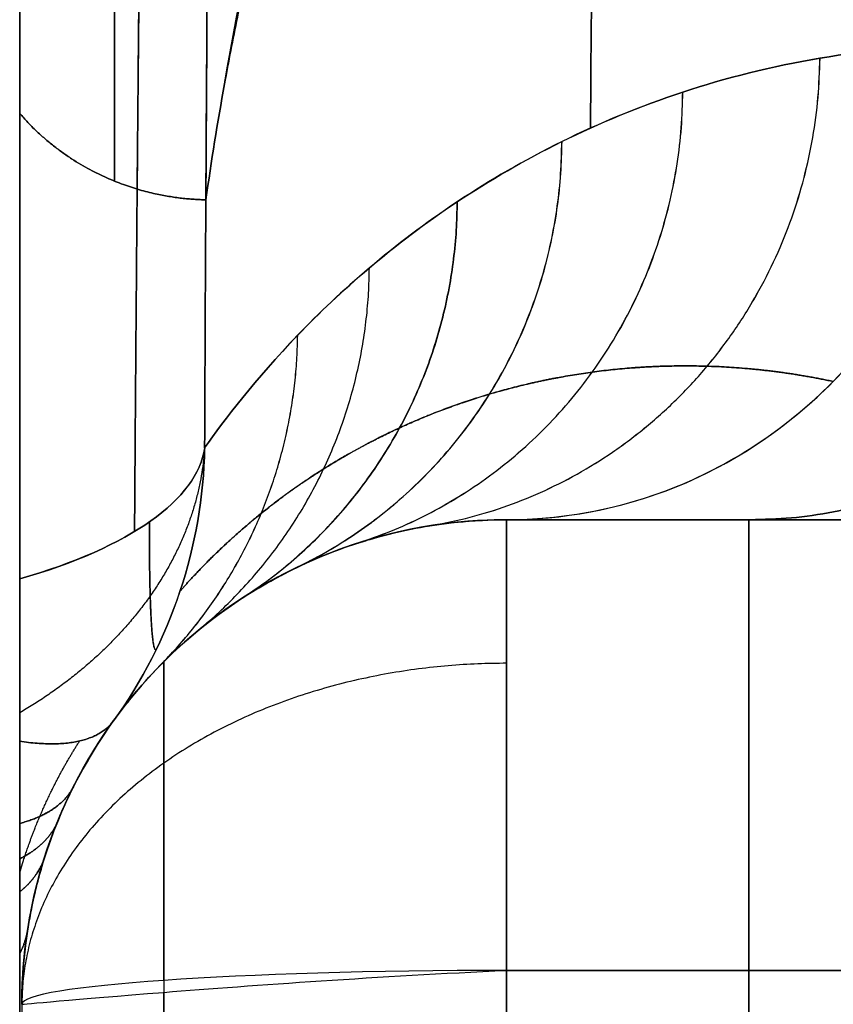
# Model space of a CAD drawing. Header units: millimetres. Extents: x 0 to 322, y -110 to 60.
# Tile 240 of 256: x 319 to 320.67, y -14 to -11.97. Entities that reach past the tile are written whole.
import ezdxf

# ---------------------------------------------------------------- set-up
doc = ezdxf.new("R2010")
doc.units = ezdxf.units.MM
doc.layers.add('Layer 01', color=18, linetype='Continuous', true_color=0x000000)

msp = doc.modelspace()

# ---------------------------------------------------------------- linework, layer by layer
at = {"layer": 'Layer 01'}
for p, q in [((318.9956, -35.651), (318.9956, 35.651)), ((319.1908, -11.4332, 32.7626), (319.1908, -12.301, 32.4467)), ((319.1908, -12.301, -32.4467), (319.1908, -11.4332, -32.7626)), ((320, -13, -18.5103), (320, -13, -22.2482)), ((320.5647, -13, 20.3793), (320, -13, 20.3793)), ((320, -13, -20.3793), (320.5647, -13, -20.3793)), ((320.5, -13, 20.5794), (320.5, -13, 18.5103)), ((320.5, -13, -18.5103), (320.5, -13, -20.5794))]:
    msp.add_line(p, q, dxfattribs=at)
at = {"layer": 'Layer 01', "extrusion": (0.268446, 4.4136e-09, 0.963295)}
msp.add_arc((-12, -314.2268, 64.4711), 1, 180, 268.796, dxfattribs=at)
at = {"layer": 'Layer 01', "extrusion": (0.003268, 0.928998, -0.370071)}
msp.add_arc((-318.4217, -34.2471, 1.0386), 1, 182.9411, 231.8255, dxfattribs=at)
at = {"layer": 'Layer 01', "extrusion": (0.003267, 0.928998, 0.37007)}
msp.add_arc((-318.4217, 34.2472, 1.0381), 1, 128.1745, 177.0589, dxfattribs=at)
at = {"layer": 'Layer 01', "extrusion": (0.049091, 0.067992, 0.996477)}
msp.add_arc((-265.6389, -178.0506, -17.3293), 1, 179.9974, 214.6332, dxfattribs=at)
at = {"layer": 'Layer 01', "extrusion": (0.049095, 0.067991, -0.996477)}
msp.add_arc((-265.6308, 178.0627, -17.3281), 1, 145.3642, 180, dxfattribs=at)
at = {"layer": 'Layer 01', "extrusion": (-1.858e-10, -1.79883e-09, 1)}
msp.add_arc((320, -14, 18.5103), 1, 90, 180, dxfattribs=at)
at = {"layer": 'Layer 01', "extrusion": (8.29772e-11, -1.73567e-09, -1)}
msp.add_arc((-320, -14, 18.5103), 1, 0, 90, dxfattribs=at)
at = {"layer": 'Layer 01', "extrusion": (1, -6.94927e-09, 8.18822e-09)}
msp.add_arc((-14, 18.5103, 320), 1, 274.0068, 0, dxfattribs=at)
at = {"layer": 'Layer 01', "extrusion": (1, -5.52813e-09, -2.72939e-09)}
msp.add_arc((-14, -18.5103, 320), 1, 0, 85.9933, dxfattribs=at)
at = {"layer": 'Layer 01', "extrusion": (-1, 0, 0)}
for centre, start, end in [((14, 18.5103, -320.5), 180, 265.9932), ((14, -18.5103, -320.5), 94.0068, 180)]:
    msp.add_arc(centre, 1, start, end, dxfattribs=at)
at = {"layer": 'Layer 01', "extrusion": (0, 0, -1)}
for centre in [(-320, -14, -25.3551), (-320, -14, 25.3551)]:
    msp.add_arc(centre, 1, 360, 67.9313, dxfattribs=at)
at = {"layer": 'Layer 01', "extrusion": (9.13199e-07, -0.997556, 0.069873)}
msp.add_arc((320, -19.4433, 12.6727), 1, 90, 180, dxfattribs=at)
at = {"layer": 'Layer 01', "extrusion": (1, -1.89503e-09, 2.01927e-08)}
msp.add_arc((0, -181.3591, 320), 199.3591, 94.006782, 98.796893, dxfattribs=at)
at = {"layer": 'Layer 01', "extrusion": (1, -1.10139e-09, -7.20406e-09)}
msp.add_arc((0, 181.3591, 320), 199.3591, 261.203107, 265.993218, dxfattribs=at)
at = {"layer": 'Layer 01', "extrusion": (1, -3.39714e-22, -6.60507e-14)}
msp.add_open_spline([(318.9956, -13.1223, 32.9303), (318.9956, -12.0762, 33.3501), (318.9956, -11.0106, 33.7239), (318.9956, -8.8585, 34.3676), (318.9956, -7.7712, 34.6379), (318.9956, -5.5736, 35.0729), (318.9956, -4.463, 35.2376), (318.9956, -2.2189, 35.4577), (318.9956, -1.096, 35.5121), (318.9956, 0.5897, 35.5107), (318.9956, 1.1518, 35.4964), (318.9956, 2.2764, 35.44), (318.9956, 2.8391, 35.3978), (318.9956, 4.5142, 35.2307), (318.9956, 5.6185, 35.0653), (318.9956, 8.8952, 34.4129), (318.9956, 11.0314, 33.7694), (318.9956, 13.1223, 32.9303)], degree=3, knots=[0, 0, 0, 0, 3.366062, 3.366062, 6.732124, 6.732124, 10.098186, 10.098186, 13.464247, 13.464247, 15.147278, 15.147278, 16.830309, 16.830309, 20.196371, 20.196371, 26.928495, 26.928495, 26.928495, 26.928495], dxfattribs=at)
at = {"layer": 'Layer 01', "extrusion": (-1, -4.33183e-15, 8.62288e-14)}
msp.add_open_spline([(318.9956, 13.1223, -32.9303), (318.9956, 12.0762, -33.3501), (318.9956, 11.0106, -33.7239), (318.9956, 8.8585, -34.3676), (318.9956, 7.7712, -34.6379), (318.9956, 5.5736, -35.0729), (318.9956, 4.463, -35.2376), (318.9956, 2.2189, -35.4577), (318.9956, 1.096, -35.5121), (318.9956, -0.5897, -35.5107), (318.9956, -1.1518, -35.4964), (318.9956, -2.2764, -35.44), (318.9956, -2.8391, -35.3978), (318.9956, -4.5142, -35.2307), (318.9956, -5.6185, -35.0653), (318.9956, -8.8952, -34.4129), (318.9956, -11.0314, -33.7694), (318.9956, -13.1223, -32.9303)], degree=3, knots=[0, 0, 0, 0, 3.366062, 3.366062, 6.732124, 6.732124, 10.098186, 10.098186, 13.464247, 13.464247, 15.147278, 15.147278, 16.830309, 16.830309, 20.196371, 20.196371, 26.928495, 26.928495, 26.928495, 26.928495], dxfattribs=at)
at = {"layer": 'Layer 01'}
for points, weights, knots in [([(319.2325, -13.0243, -32.6823), (319.2394, -11.9817, -33.0919), (319.2512, -10.9295, -33.4484), (319.277, -8.8021, -34.0608), (319.2909, -7.7276, -34.3164), (319.3156, -5.5558, -34.7277), (319.3264, -4.4593, -34.883), (319.3375, -2.7975, -35.0396), (319.3404, -2.2407, -35.0791), (319.3428, -1.5411, -35.112), (319.3432, -1.4009, -35.1178), (319.344, -1.1209, -35.1277), (319.3443, -0.981, -35.1318), (319.345, -0.5617, -35.1417), (319.3453, -0.2825, -35.145), (319.3453, 1.1111, -35.1451), (319.3413, 2.2187, -35.0932), (319.3267, 4.4216, -34.8875), (319.316, 5.5159, -34.734), (319.2914, 7.6919, -34.3243), (319.2773, 8.7726, -34.0687), (319.261, 10.1166, -33.6825), (319.2579, 10.3849, -33.602), (319.2518, 10.9188, -33.4349), (319.2488, 11.1846, -33.3482), (319.2407, 11.9785, -33.0789), (319.2359, 12.5034, -32.887), (319.2325, 13.0243, -32.6823)], [0.880037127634, 0.878633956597, 0.877350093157, 0.87508593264, 0.874105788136, 0.872504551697, 0.871883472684, 0.871254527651, 0.87109524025, 0.870961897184, 0.870938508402, 0.870898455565, 0.870881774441, 0.870841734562, 0.870828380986, 0.870827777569, 0.871039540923, 0.871865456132, 0.872479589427, 0.874075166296, 0.875056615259, 0.876483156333, 0.876778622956, 0.877386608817, 0.877699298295, 0.878661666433, 0.87933565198, 0.880037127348], [0, 0, 0, 0, 3.369664, 3.369664, 6.739328, 6.739328, 10.108992, 10.108992, 11.793823, 11.793823, 12.215031, 12.215031, 12.636239, 12.636239, 13.478655, 13.478655, 16.848319, 16.848319, 20.217983, 20.217983, 23.587647, 23.587647, 24.430063, 24.430063, 25.272479, 25.272479, 26.957311, 26.957311, 26.957311, 26.957311]), ([(319.2325, 13.0243, 32.6823), (319.2394, 11.9817, 33.0919), (319.2512, 10.9295, 33.4484), (319.277, 8.8021, 34.0608), (319.2909, 7.7276, 34.3164), (319.3156, 5.5558, 34.7277), (319.3264, 4.4593, 34.883), (319.3375, 2.7975, 35.0396), (319.3404, 2.2407, 35.0791), (319.3428, 1.5411, 35.112), (319.3432, 1.4009, 35.1178), (319.344, 1.1209, 35.1277), (319.3443, 0.981, 35.1318), (319.345, 0.5617, 35.1417), (319.3453, 0.2825, 35.145), (319.3453, -1.1111, 35.1451), (319.3413, -2.2187, 35.0932), (319.3267, -4.4216, 34.8875), (319.316, -5.5159, 34.734), (319.2914, -7.6919, 34.3243), (319.2773, -8.7726, 34.0687), (319.261, -10.1166, 33.6825), (319.2579, -10.3849, 33.602), (319.2518, -10.9188, 33.4349), (319.2488, -11.1846, 33.3482), (319.2407, -11.9785, 33.0789), (319.2359, -12.5034, 32.887), (319.2325, -13.0243, 32.6823)], [0.880037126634, 0.87863395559, 0.877350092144, 0.875085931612, 0.874105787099, 0.872504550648, 0.871883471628, 0.871254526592, 0.87109523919, 0.870961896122, 0.870938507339, 0.870898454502, 0.870881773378, 0.870841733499, 0.870828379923, 0.870827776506, 0.871039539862, 0.871865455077, 0.872479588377, 0.874075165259, 0.875056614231, 0.876483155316, 0.876778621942, 0.877386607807, 0.877699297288, 0.87866166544, 0.879335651, 0.88003712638], [0, 0, 0, 0, 3.369664, 3.369664, 6.739328, 6.739328, 10.108992, 10.108992, 11.793823, 11.793823, 12.215031, 12.215031, 12.636239, 12.636239, 13.478655, 13.478655, 16.848319, 16.848319, 20.217983, 20.217983, 23.587647, 23.587647, 24.430063, 24.430063, 25.272479, 25.272479, 26.957311, 26.957311, 26.957311, 26.957311]), ([(319.3261, -13.1476, 32.2249), (319.3619, -13.1068, 31.3889), (319.4185, -13.0474, 30.5575), (319.5321, -12.956, 29.3236), (319.575, -12.9249, 28.9115), (319.6705, -12.8649, 28.0894), (319.7231, -12.8361, 27.679), (319.8374, -12.7836, 26.8619), (319.8993, -12.7601, 26.4543), (320.0317, -12.7209, 25.6425), (320.1024, -12.7054, 25.2375), (320.2522, -12.6851, 24.4311), (320.3315, -12.6806, 24.0287), (320.4975, -12.6857, 23.228), (320.5846, -12.6956, 22.8286), (320.6739, -12.7146, 22.436)], [0.977333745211, 0.974594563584, 0.970260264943, 0.961223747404, 0.957788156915, 0.950023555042, 0.945696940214, 0.936106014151, 0.930840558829, 0.919283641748, 0.912992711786, 0.899260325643, 0.891819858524, 0.875603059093, 0.866826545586, 0.857242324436], [0, 0, 0, 0, 2.5, 2.5, 3.75, 3.75, 5, 5, 6.25, 6.25, 7.5, 7.5, 8.75, 8.75, 10, 10, 10, 10]), ([(320.6739, -12.7146, -22.436), (320.5847, -12.6956, -22.8282), (320.4976, -12.6857, -23.2275), (320.3315, -12.6806, -24.0283), (320.2522, -12.6851, -24.431), (320.1023, -12.7054, -25.2385), (320.0313, -12.721, -25.6443), (319.8987, -12.7603, -26.4581), (319.8367, -12.7839, -26.8665), (319.6662, -12.8622, -28.0862), (319.5701, -12.9254, -28.9095), (319.4185, -13.0474, -30.5579), (319.3619, -13.1068, -31.3888), (319.3261, -13.1476, -32.2249)], [0.857242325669, 0.866816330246, 0.875590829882, 0.891812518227, 0.899259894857, 0.91301012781, 0.919312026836, 0.930891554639, 0.936163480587, 0.950541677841, 0.9582312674, 0.970261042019, 0.974594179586, 0.977333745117], [0, 0, 0, 0, 1.250008, 1.250008, 2.500017, 2.500017, 3.750025, 3.750025, 5.000033, 5.000033, 7.50005, 7.50005, 10.000066, 10.000066, 10.000066, 10.000066]), ([(318.9956, -13.729, -32.2595), (318.999, -13.7173, -32.2676), (319.0026, -13.7056, -32.2756), (319.0155, -13.6663, -32.3024), (319.0258, -13.639, -32.3208), (319.0599, -13.5585, -32.3746), (319.0872, -13.5066, -32.4085), (319.1192, -13.4565, -32.4405)], [0.923295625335, 0.923681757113, 0.924062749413, 0.925332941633, 0.926194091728, 0.928681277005, 0.930211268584, 0.931625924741], [0.5271635, 0.5271635, 0.5271635, 0.5271635, 0.5753039, 0.5753039, 0.6903647, 0.6903647, 0.9204862, 0.9204862, 0.9204862, 0.9204862]), ([(318.9956, -13.729, 32.2595), (318.999, -13.7173, 32.2676), (319.0026, -13.7056, 32.2756), (319.0155, -13.6663, 32.3024), (319.0258, -13.639, 32.3208), (319.0599, -13.5585, 32.3746), (319.0872, -13.5066, 32.4085), (319.1192, -13.4565, 32.4406)], [0.923293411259, 0.92367936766, 0.924060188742, 0.925330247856, 0.926191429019, 0.928678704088, 0.930208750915, 0.931623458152], [0.5271865, 0.5271865, 0.5271865, 0.5271865, 0.5753039, 0.5753039, 0.6903647, 0.6903647, 0.9204862, 0.9204862, 0.9204862, 0.9204862])]:
    msp.add_rational_spline(points, weights, degree=3, knots=knots, dxfattribs=at)
for points, knots in [([(322, -7.5756, 19.3518), (321.6151, -7.9619, 20.4132), (321.2722, -8.3509, 21.482), (320.67, -9.1343, 23.6343), (320.4107, -9.5286, 24.7178), (319.7999, -10.642, 27.7767), (319.5421, -11.3669, 29.7685), (319.4181, -12.1005, 31.7839)], [0, 0, 0, 0, 3.555954, 3.555954, 7.111908, 7.111908, 13.526934, 13.526934, 13.526934, 13.526934]), ([(319.4181, -12.1005, -31.7839), (319.5421, -11.3669, -29.7685), (319.7999, -10.642, -27.7767), (320.4107, -9.5286, -24.7178), (320.67, -9.1343, -23.6343), (321.2722, -8.3509, -21.482), (321.6151, -7.9619, -20.4132), (322, -7.5756, -19.3518)], [0, 0, 0, 0, 6.415026, 6.415026, 9.97098, 9.97098, 13.526934, 13.526934, 13.526934, 13.526934]), ([(322, -7.6279, 19.5032), (321.9886, -7.6393, 19.5345), (321.9773, -7.6507, 19.5658), (321.966, -7.6621, 19.5971), (321.9208, -7.7077, 19.7223), (321.8762, -7.7534, 19.8477), (321.8322, -7.7991, 19.9732), (321.7881, -7.8449, 20.0987), (321.7447, -7.8907, 20.2245), (321.7018, -7.9365, 20.3504), (321.6589, -7.9824, 20.4763), (321.6165, -8.0284, 20.6023), (321.5748, -8.0743, 20.7286), (321.533, -8.1203, 20.8548), (321.4918, -8.1664, 20.9812), (321.4512, -8.2125, 21.1078), (321.4106, -8.2586, 21.2344), (321.3706, -8.3048, 21.3611), (321.3311, -8.351, 21.488), (321.2917, -8.3972, 21.6149), (321.2528, -8.4435, 21.7419), (321.2145, -8.4898, 21.8691), (321.1761, -8.5362, 21.9963), (321.1384, -8.5826, 22.1237), (321.1012, -8.629, 22.2512), (321.0641, -8.6755, 22.3787), (321.0275, -8.722, 22.5063), (320.9915, -8.7685, 22.6341), (320.9555, -8.8151, 22.7619), (320.92, -8.8617, 22.8898), (320.8852, -8.9083, 23.0179), (320.8503, -8.955, 23.146), (320.816, -9.0017, 23.2742), (320.7823, -9.0484, 23.4025), (320.7149, -9.1419, 23.6592), (320.6498, -9.2356, 23.9165), (320.587, -9.3295, 24.1742), (320.5556, -9.3765, 24.3031), (320.5248, -9.4234, 24.4321), (320.4946, -9.4705, 24.5612), (320.4643, -9.5175, 24.6903), (320.4347, -9.5646, 24.8195), (320.4056, -9.6117, 24.9489), (320.3765, -9.6588, 25.0782), (320.348, -9.7059, 25.2077), (320.3201, -9.7531, 25.3372), (320.2922, -9.8003, 25.4668), (320.2649, -9.8476, 25.5965), (320.2382, -9.8948, 25.7263), (320.2114, -9.9421, 25.8561), (320.1853, -9.9894, 25.986), (320.1597, -10.0368, 26.116), (320.1341, -10.0841, 26.246), (320.1091, -10.1315, 26.376), (320.0847, -10.1789, 26.5062), (320.0603, -10.2263, 26.6364), (320.0365, -10.2738, 26.7667), (320.0132, -10.3213, 26.8971), (319.99, -10.3687, 27.0275), (319.9673, -10.4163, 27.158), (319.9452, -10.4638, 27.2885), (319.9232, -10.5114, 27.4191), (319.9017, -10.5589, 27.5497), (319.8808, -10.6066, 27.6805), (319.8703, -10.6304, 27.7458), (319.86, -10.6542, 27.8112), (319.8498, -10.678, 27.8766), (319.8295, -10.7256, 28.0075), (319.8098, -10.7733, 28.1383), (319.7906, -10.821, 28.2693), (319.7715, -10.8687, 28.4003), (319.7529, -10.9164, 28.5313), (319.7349, -10.9641, 28.6625), (319.7169, -11.0119, 28.7936), (319.6995, -11.0596, 28.9248), (319.6827, -11.1074, 29.056), (319.6659, -11.1552, 29.1873), (319.6497, -11.203, 29.3186), (319.634, -11.2509, 29.45), (319.6184, -11.2987, 29.5814), (319.6033, -11.3466, 29.7128), (319.5889, -11.3944, 29.8443), (319.5744, -11.4423, 29.9758), (319.5605, -11.4902, 30.1074), (319.5472, -11.5381, 30.239), (319.5339, -11.586, 30.3706), (319.5212, -11.634, 30.5023), (319.5091, -11.6819, 30.634), (319.4969, -11.7299, 30.7657), (319.4854, -11.7778, 30.8975), (319.4744, -11.8258, 31.0293), (319.464, -11.8716, 31.155), (319.4541, -11.9173, 31.2807), (319.4447, -11.9631, 31.4065), (319.4353, -12.0089, 31.5323), (319.4265, -12.0547, 31.6581), (319.4181, -12.1005, 31.7839)], [-13.362069, -13.362069, -13.362069, -13.362069, -13.25655, -13.25655, -13.25655, -12.834467, -12.834467, -12.834467, -12.412384, -12.412384, -12.412384, -11.990301, -11.990301, -11.990301, -11.568219, -11.568219, -11.568219, -11.146136, -11.146136, -11.146136, -10.724053, -10.724053, -10.724053, -10.301971, -10.301971, -10.301971, -9.879888, -9.879888, -9.879888, -9.457806, -9.457806, -9.457806, -9.035723, -9.035723, -9.035723, -8.19152, -8.19152, -8.19152, -7.769438, -7.769438, -7.769438, -7.347355, -7.347355, -7.347355, -6.925272, -6.925272, -6.925272, -6.50319, -6.50319, -6.50319, -6.081107, -6.081107, -6.081107, -5.659025, -5.659025, -5.659025, -5.236942, -5.236942, -5.236942, -4.81486, -4.81486, -4.81486, -4.392777, -4.392777, -4.392777, -4.181738, -4.181738, -4.181738, -3.759656, -3.759656, -3.759656, -3.337573, -3.337573, -3.337573, -2.915491, -2.915491, -2.915491, -2.493408, -2.493408, -2.493408, -2.071326, -2.071326, -2.071326, -1.649243, -1.649243, -1.649243, -1.227161, -1.227161, -1.227161, -0.805078, -0.805078, -0.805078, -0.402552, -0.402552, -0.402552, 0, 0, 0, 0]), ([(319.4181, -12.1005, -31.7839), (319.4203, -12.0885, -31.7509), (319.4225, -12.0765, -31.718), (319.4248, -12.0645, -31.685), (319.4338, -12.0165, -31.553), (319.4434, -11.9684, -31.4211), (319.4536, -11.9204, -31.2893), (319.4638, -11.8724, -31.1574), (319.4745, -11.8245, -31.0256), (319.4859, -11.7765, -30.8938), (319.4973, -11.7285, -30.762), (319.5092, -11.6806, -30.6303), (319.5217, -11.6326, -30.4986), (319.5343, -11.5847, -30.3669), (319.5474, -11.5368, -30.2353), (319.5611, -11.4889, -30.1037), (319.5748, -11.441, -29.9722), (319.5891, -11.3931, -29.8406), (319.6039, -11.3452, -29.7092), (319.6188, -11.2974, -29.5777), (319.6343, -11.2495, -29.4463), (319.6503, -11.2017, -29.315), (319.6664, -11.1539, -29.1836), (319.683, -11.1061, -29.0523), (319.7002, -11.0583, -28.9211), (319.7174, -11.0105, -28.7899), (319.7352, -10.9628, -28.6588), (319.7536, -10.9151, -28.5277), (319.772, -10.8673, -28.3966), (319.791, -10.8196, -28.2657), (319.8105, -10.772, -28.1347), (319.8301, -10.7243, -28.0038), (319.8502, -10.6766, -27.873), (319.8709, -10.629, -27.7422), (319.8917, -10.5814, -27.6115), (319.913, -10.5338, -27.4808), (319.9349, -10.4863, -27.3502), (319.9568, -10.4387, -27.2196), (319.9792, -10.3912, -27.0891), (320.0023, -10.3437, -26.9587), (320.0253, -10.2962, -26.8283), (320.049, -10.2487, -26.698), (320.0732, -10.2013, -26.5677), (320.0853, -10.1776, -26.5026), (320.0976, -10.1539, -26.4375), (320.11, -10.1302, -26.3725), (320.1348, -10.0828, -26.2423), (320.1602, -10.0354, -26.1123), (320.1862, -9.9881, -25.9824), (320.2121, -9.9408, -25.8525), (320.2387, -9.8935, -25.7226), (320.2658, -9.8463, -25.5929), (320.293, -9.799, -25.4632), (320.3207, -9.7518, -25.3336), (320.349, -9.7047, -25.2041), (320.3773, -9.6575, -25.0746), (320.4062, -9.6104, -24.9452), (320.4357, -9.5633, -24.816), (320.4652, -9.5162, -24.6867), (320.4952, -9.4691, -24.5575), (320.5258, -9.4222, -24.4285), (320.5565, -9.3752, -24.2995), (320.5877, -9.3282, -24.1706), (320.6195, -9.2813, -24.0418), (320.6513, -9.2344, -23.913), (320.6836, -9.1875, -23.7844), (320.7166, -9.1407, -23.6559), (320.7495, -9.0939, -23.5273), (320.783, -9.0471, -23.3989), (320.8171, -9.0004, -23.2707), (320.8512, -8.9537, -23.1424), (320.8859, -8.907, -23.0143), (320.9212, -8.8604, -22.8863), (320.9564, -8.8138, -22.7584), (320.9923, -8.7672, -22.6305), (321.0287, -8.7207, -22.5028), (321.0651, -8.6742, -22.3751), (321.1021, -8.6277, -22.2476), (321.1396, -8.5813, -22.1202), (321.1772, -8.5349, -21.9928), (321.2153, -8.4886, -21.8655), (321.254, -8.4423, -21.7385), (321.3314, -8.3497, -21.4843), (321.4112, -8.2573, -21.2307), (321.4932, -8.1651, -20.9778), (321.5342, -8.1191, -20.8513), (321.5757, -8.073, -20.725), (321.6179, -8.0271, -20.5989), (321.66, -7.9811, -20.4728), (321.7028, -7.9353, -20.3468), (321.746, -7.8894, -20.221), (321.7873, -7.8457, -20.1011), (321.8291, -7.8021, -19.9813), (321.8715, -7.7585, -19.8617), (321.9138, -7.7149, -19.742), (321.9566, -7.6713, -19.6225), (322, -7.6279, -19.5032)], [-13.362069, -13.362069, -13.362069, -13.362069, -13.25655, -13.25655, -13.25655, -12.834467, -12.834467, -12.834467, -12.412385, -12.412385, -12.412385, -11.990303, -11.990303, -11.990303, -11.56822, -11.56822, -11.56822, -11.146138, -11.146138, -11.146138, -10.724055, -10.724055, -10.724055, -10.301973, -10.301973, -10.301973, -9.87989, -9.87989, -9.87989, -9.457808, -9.457808, -9.457808, -9.035725, -9.035725, -9.035725, -8.613643, -8.613643, -8.613643, -8.19156, -8.19156, -8.19156, -7.769478, -7.769478, -7.769478, -7.558439, -7.558439, -7.558439, -7.136356, -7.136356, -7.136356, -6.714274, -6.714274, -6.714274, -6.292191, -6.292191, -6.292191, -5.870108, -5.870108, -5.870108, -5.448026, -5.448026, -5.448026, -5.025943, -5.025943, -5.025943, -4.603861, -4.603861, -4.603861, -4.181778, -4.181778, -4.181778, -3.759696, -3.759696, -3.759696, -3.337613, -3.337613, -3.337613, -2.91553, -2.91553, -2.91553, -2.493448, -2.493448, -2.493448, -1.649244, -1.649244, -1.649244, -1.227162, -1.227162, -1.227162, -0.805079, -0.805079, -0.805079, -0.402553, -0.402553, -0.402553, 0, 0, 0, 0]), ([(318.9956, -12.1614, 32.4884), (318.9956, -12.0375, 32.198), (318.9956, -11.9094, 31.9096), (318.9956, -11.6986, 31.4855), (318.9956, -11.6257, 31.3455), (318.9956, -11.5041, 31.1423), (318.9956, -11.4617, 31.0754), (318.9956, -11.3902, 30.9813), (318.9956, -11.3651, 30.9506), (318.9956, -11.3216, 30.9099), (318.9956, -11.3063, 30.8971), (318.9956, -11.2712, 30.8784), (318.9956, -11.2491, 30.8731), (318.9956, -11.215, 30.894), (318.9956, -11.2068, 30.9142), (318.9956, -11.196, 30.952), (318.9956, -11.1933, 30.9717), (318.9956, -11.1884, 31.0304), (318.9956, -11.1893, 31.0695), (318.9956, -11.1964, 31.1868), (318.9956, -11.2071, 31.2647), (318.9956, -11.2451, 31.4961), (318.9956, -11.279, 31.6486), (318.9956, -11.3895, 32.1044), (318.9956, -11.476, 32.4054), (318.9956, -11.567, 32.7047)], [0, 0, 0, 0, 0.944875, 0.944875, 1.417312, 1.417312, 1.653531, 1.653531, 1.77164, 1.77164, 1.830695, 1.830695, 1.88975, 1.88975, 1.948804, 1.948804, 2.007859, 2.007859, 2.125968, 2.125968, 2.362187, 2.362187, 2.834624, 2.834624, 3.779499, 3.779499, 3.779499, 3.779499]), ([(318.9956, -11.567, -32.7047), (318.9956, -11.4751, -32.4025), (318.9956, -11.3879, -32.0989), (318.9956, -11.2766, -31.6382), (318.9956, -11.2425, -31.4839), (318.9956, -11.205, -31.2499), (318.9956, -11.1946, -31.1715), (318.9956, -11.189, -31.0532), (318.9956, -11.1885, -31.0134), (318.9956, -11.1958, -30.9545), (318.9956, -11.1995, -30.9347), (318.9956, -11.2148, -30.898), (318.9956, -11.2289, -30.8801), (318.9956, -11.2683, -30.8755), (318.9956, -11.2873, -30.8857), (318.9956, -11.3199, -30.908), (318.9956, -11.3346, -30.9214), (318.9956, -11.3758, -30.9632), (318.9956, -11.4003, -30.9939), (318.9956, -11.4703, -31.0885), (318.9956, -11.5118, -31.1546), (318.9956, -11.6313, -31.3561), (318.9956, -11.7035, -31.4949), (318.9956, -11.9118, -31.9151), (318.9956, -12.0387, -32.2008), (318.9956, -12.1614, -32.4884)], [0, 0, 0, 0, 0.944841, 0.944841, 1.417262, 1.417262, 1.653472, 1.653472, 1.771578, 1.771578, 1.83063, 1.83063, 1.889683, 1.889683, 1.948735, 1.948735, 2.007788, 2.007788, 2.125893, 2.125893, 2.362104, 2.362104, 2.834524, 2.834524, 3.779366, 3.779366, 3.779366, 3.779366]), ([(320.9631, -12.021, 22.5166), (320.8518, -12.021, 22.9159), (320.7463, -12.0306, 23.3157), (320.5465, -12.0642, 24.1165), (320.4522, -12.0882, 24.5177), (320.2749, -12.1467, 25.3215), (320.1919, -12.1812, 25.7242), (320.037, -12.2576, 26.5314), (319.9651, -12.2995, 26.9359), (319.8326, -12.3875, 27.7469), (319.7719, -12.4337, 28.1536), (319.6619, -12.5268, 28.9686), (319.6127, -12.5737, 29.3765), (319.482, -12.7096, 30.6026), (319.4178, -12.794, 31.4227), (319.3771, -12.8517, 32.2476)], [0, 0, 0, 0, 1.240003, 1.240003, 2.480005, 2.480005, 3.720008, 3.720008, 4.960011, 4.960011, 6.200013, 6.200013, 7.440016, 7.440016, 9.920021, 9.920021, 9.920021, 9.920021]), ([(319.3771, -12.8517, -32.2476), (319.4178, -12.794, -31.4226), (319.482, -12.7096, -30.603), (319.6559, -12.5287, -28.9703), (319.7656, -12.4321, -28.1572), (319.9643, -12.3, -26.9404), (320.0363, -12.258, -26.5351), (320.1915, -12.1814, -25.726), (320.2747, -12.1468, -25.3225), (320.4522, -12.0882, -24.5176), (320.5466, -12.0642, -24.1162), (320.7464, -12.0306, -23.3151), (320.8519, -12.021, -22.9155), (320.9631, -12.021, -22.5166)], [0, 0, 0, 0, 2.480069, 2.480069, 4.960138, 4.960138, 6.200172, 6.200172, 7.440207, 7.440207, 8.680241, 8.680241, 9.920276, 9.920276, 9.920276, 9.920276]), ([(320, -13, 22.2482), (320.1123, -13, 22.2795), (320.2333, -12.979, 22.3132), (320.4676, -12.884, 22.3785), (320.5803, -12.8097, 22.41), (320.7676, -12.6193, 22.4621), (320.8415, -12.5039, 22.4827), (320.9379, -12.2626, 22.5096), (320.9607, -12.1376, 22.516), (320.9631, -12.021, 22.5166)], [-1.559468, -1.559468, -1.559468, -1.559468, -1.169601, -1.169601, -0.779734, -0.779734, -0.389867, -0.389867, 0, 0, 0, 0]), ([(319.1893, -13.4146, 32.2), (319.2067, -13.3904, 31.4904), (319.2343, -13.3539, 30.72), (319.3187, -13.2654, 29.0578), (319.3759, -13.2132, 28.166), (319.4546, -13.1618, 27.1985), (319.4555, -13.1612, 27.1873), (319.4576, -13.1599, 27.1611), (319.4609, -13.1578, 27.122), (319.4684, -13.153, 27.0306), (319.4837, -13.1435, 26.848), (319.5153, -13.1249, 26.4834), (319.544, -13.1098, 26.172), (319.6034, -13.081, 25.5508), (319.6458, -13.0636, 25.1385), (319.6938, -13.048, 24.7026), (319.6971, -13.047, 24.6731), (319.7032, -13.0451, 24.618), (319.7123, -13.0422, 24.5357), (319.7339, -13.0359, 24.3446), (319.7776, -13.0244, 23.9673), (319.8159, -13.0167, 23.6519), (319.8934, -13.0043, 23.0319), (319.9464, -13, 22.6329), (320, -13, 22.2482)], [-10.000032, -10.000032, -10.000032, -10.000032, -7.500024, -7.500024, -5.000016, -5.000016, -4.960953, -4.960953, -4.921891, -4.843765, -4.687515, -4.375014, -3.750012, -3.750012, -2.500008, -2.500008, -2.421883, -2.421883, -2.343757, -2.187507, -1.875006, -1.250004, -1.250004, 0, 0, 0, 0]), ([(320, -13, -22.2482), (319.8928, -13, -23.0175), (319.7882, -13.0173, -23.8443), (319.6879, -13.0499, -24.756), (319.6853, -13.0508, -24.7797), (319.6797, -13.0527, -24.831), (319.6714, -13.0555, -24.9081), (319.652, -13.0624, -25.0879), (319.6143, -13.0769, -25.4484), (319.5835, -13.0906, -25.7584), (319.5241, -13.1194, -26.3799), (319.4873, -13.1405, -26.7963), (319.4522, -13.1634, -27.2277), (319.4509, -13.1643, -27.2444), (319.4485, -13.1658, -27.2741), (319.4449, -13.1682, -27.3186), (319.4366, -13.1738, -27.4221), (319.4205, -13.1849, -27.6279), (319.4074, -13.1945, -27.8022), (319.382, -13.2135, -28.148), (319.3663, -13.2262, -28.3747), (319.3224, -13.2636, -29.0434), (319.2976, -13.2876, -29.474), (319.2343, -13.3539, -30.7204), (319.2067, -13.3904, -31.4905), (319.1893, -13.4146, -32.2)], [-10.000115, -10.000115, -10.000115, -10.000115, -7.500086, -7.500086, -7.421961, -7.421961, -7.343835, -7.187583, -6.875079, -6.250072, -6.250072, -5.000058, -5.000058, -4.960995, -4.960995, -4.921932, -4.843806, -4.687554, -4.37505, -4.37505, -3.750043, -3.750043, -2.500029, -2.500029, 0, 0, 0, 0]), ([(319, -14, 31.7157), (319, -13.8865, 31.8159), (319.0192, -13.7861, 31.9009), (319.0472, -13.6964, 31.975), (319.0498, -13.6882, 31.9818), (319.0543, -13.6748, 31.9928), (319.0612, -13.6549, 32.0091), (319.0687, -13.6355, 32.025), (319.0843, -13.5971, 32.0561), (319.0957, -13.5723, 32.076), (319.1321, -13.5004, 32.1334), (319.1596, -13.4557, 32.1683), (319.1893, -13.4146, 32.2)], [0, 0, 0, 0, 0.3965342, 0.3965342, 0.4213175, 0.4213175, 0.4461009, 0.4956677, 0.4956677, 0.5948012, 0.5948012, 0.7930683, 0.7930683, 0.7930683, 0.7930683]), ([(319.1893, -13.4146, -32.2), (319.1299, -13.4969, -32.1366), (319.0794, -13.5934, -32.0602), (319.0434, -13.7084, -31.9651), (319.0423, -13.7123, -31.9619), (319.0391, -13.7231, -31.9529), (319.0344, -13.7394, -31.9393), (319.0301, -13.7564, -31.9252), (319.0218, -13.7909, -31.8962), (319.017, -13.8149, -31.8759), (319.0048, -13.8896, -31.8121), (319, -13.9432, -31.7658), (319, -14, -31.7157)], [-0.7933947, -0.7933947, -0.7933947, -0.7933947, -0.3966973, -0.3966973, -0.3719038, -0.3719038, -0.3471102, -0.297523, -0.297523, -0.1983487, -0.1983487, 0, 0, 0, 0]), ([(318.9956, -14.038, 31.8018), (318.9956, -13.9969, 31.8199), (318.9956, -13.9689, 31.8566), (318.9956, -13.9191, 31.9286), (318.9956, -13.8969, 31.9665), (318.9956, -13.8309, 32.0804), (318.9956, -13.7884, 32.1572), (318.9956, -13.6563, 32.385), (318.9956, -13.5631, 32.5339), (318.9956, -13.4572, 32.6742)], [0, 0, 0, 0, 0.132087, 0.132087, 0.264174, 0.264174, 0.528349, 0.528349, 1.056697, 1.056697, 1.056697, 1.056697]), ([(318.9956, -13.4572, -32.6742), (318.9956, -13.5631, -32.5339), (318.9956, -13.6564, -32.3849), (318.9956, -13.7885, -32.157), (318.9956, -13.831, -32.0801), (318.9956, -13.8971, -31.9662), (318.9956, -13.9194, -31.9282), (318.9956, -13.9693, -31.8561), (318.9956, -13.9974, -31.8197), (318.9956, -14.038, -31.8018)], [0, 0, 0, 0, 0.528314, 0.528314, 0.79247, 0.79247, 0.924549, 0.924549, 1.056627, 1.056627, 1.056627, 1.056627]), ([(319, -14, 18.5103), (319, -14, 18.2485), (319.1078, -13.99, 17.9883), (319.478, -13.9606, 17.6189), (319.7382, -13.9418, 17.5119), (320, -13.9301, 17.5127)], [0, 0, 0, 0, 0.80572, 0.80572, 1.61144, 1.61144, 1.61144, 1.61144])]:
    msp.add_open_spline(points, degree=3, knots=knots, dxfattribs=at)
for points, degree in [([(320.1916, -9.9783, 25.9555), (320.1859, -10.7164, 25.9175), (320.1797, -11.4542, 25.8753), (320.1728, -12.1918, 25.8289)], 3), ([(320.1728, -12.1918, -25.8289), (320.1797, -11.4542, -25.8753), (320.1859, -10.7164, -25.9175), (320.1916, -9.9783, -25.9555)], 3), ([(318.9956, -11.567, 32.7047), (318.9956, -11.8642, 32.5965), (318.9956, -12.1614, 32.4884)], 2), ([(318.9956, -12.1614, -32.4884), (318.9956, -11.8642, -32.5965), (318.9956, -11.567, -32.7047)], 2), ([(319.3825, -11.8684, -32.6132), (319.3802, -12.1973, -32.4965), (319.3784, -12.525, -32.3746), (319.3771, -12.8517, -32.2476)], 3), ([(319.3771, -12.8517, 32.2476), (319.3784, -12.5257, 32.3744), (319.3803, -12.1979, 32.4962), (319.3825, -11.8684, 32.6132)], 3), ([(319.3825, -11.8684, 32.6132), (319.3815, -12.0256, 32.5559), (319.3805, -12.1827, 32.4987), (319.3796, -12.3398, 32.4415)], 3), ([(319.3796, -12.3398, -32.4415), (319.3805, -12.1827, -32.4987), (319.3815, -12.0256, -32.5559), (319.3825, -11.8684, -32.6132)], 3), ([(319.4181, -12.1005, 31.7839), (319.4037, -12.1802, 32.003), (319.3908, -12.26, 32.2222), (319.3796, -12.3398, 32.4415)], 3), ([(319.3796, -12.3398, -32.4415), (319.3908, -12.26, -32.2222), (319.4037, -12.1802, -32.003), (319.4181, -12.1005, -31.7839)], 3), ([(320, -13, 22.2482), (320, -13, 20.3793), (320, -13, 18.5103)], 2), ([(320, -13, 18.5103), (320.5, -13, 18.5103), (321, -13, 18.5103)], 2), ([(321, -13, -18.5103), (320.5, -13, -18.5103), (320, -13, -18.5103)], 2), ([(320, -13, -18.5103), (320, -13, -20.3793), (320, -13, -22.2482)], 2), ([(318.9956, -13.4572, 32.6742), (318.9956, -13.3709, 32.7884), (318.9956, -13.2551, 32.877), (318.9956, -13.1223, 32.9303)], 3), ([(318.9956, -13.1223, -32.9303), (318.9956, -13.2551, -32.877), (318.9956, -13.3709, -32.7884), (318.9956, -13.4572, -32.6742)], 3), ([(321, -13.9301, 17.5127), (320.5, -13.9301, 17.5127), (320, -13.9301, 17.5127)], 2), ([(320, -13.9301, -17.5127), (320.5, -13.9301, -17.5127), (321, -13.9301, -17.5127)], 2), ([(319, -14, 31.7157), (319, -14, 25.113), (319, -14, 18.5103)], 2), ([(319, -14, -18.5103), (319, -14, -25.113), (319, -14, -31.7157)], 2)]:
    msp.add_open_spline(points, degree=degree, dxfattribs=at)
at = {"layer": 'Layer 01', "extrusion": (1.73755e-09, -0.939693, -0.34202)}
msp.add_open_spline([(319.418, -12.1011, 31.7855), (319.4785, -11.7432, 30.8022), (319.5708, -11.3874, 29.8246), (319.6951, -11.0336, 28.8526)], degree=3, dxfattribs=at)
at = {"layer": 'Layer 01', "extrusion": (1.73791e-09, -0.939693, 0.34202)}
msp.add_open_spline([(319.418, -12.1011, -31.7855), (319.4785, -11.7432, -30.8023), (319.5708, -11.3874, -29.8248), (319.6951, -11.0337, -28.8529)], degree=3, dxfattribs=at)
at = {"layer": 'Layer 01', "extrusion": (0.305656, 2.45199e-11, -0.952142)}
msp.add_rational_spline([(320.5028, -13, 20.5707), (321.4351, -13, 20.8701), (321.4547, -12.021, 20.8763)], [0.999999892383, 0.714484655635, 1.00000008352], degree=2, dxfattribs=at)
at = {"layer": 'Layer 01', "extrusion": (-0.305656, -2.45199e-11, -0.952142)}
msp.add_rational_spline([(321.4547, -12.021, -20.8763), (321.4351, -13, -20.8701), (320.5028, -13, -20.5707)], [0.999999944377, 0.714484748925, 0.999999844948], degree=2, dxfattribs=at)
at = {"layer": 'Layer 01', "extrusion": (0.241852, 0.039691, -0.969501)}
msp.add_rational_spline([(319.838, -13.0132, 23.4749), (320.6373, -12.8821, 23.6797), (320.6464, -12.0474, 23.7161)], [1.0000122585, 0.767416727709, 1.00000011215], degree=2, dxfattribs=at)
at = {"layer": 'Layer 01', "extrusion": (-0.241863, -0.039677, -0.969499)}
msp.add_rational_spline([(319.8381, -13.0132, -23.4744), (320.6374, -12.8821, -23.6792), (320.6465, -12.0474, -23.7156)], [1.00000393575, 0.767401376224, 0.999999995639], degree=2, dxfattribs=at)
at = {"layer": 'Layer 01', "extrusion": (-0.214831, -0.069199, -0.974197)}
msp.add_rational_spline([(319.6934, -13.0482, -24.7062), (320.3593, -12.8337, -24.8683), (320.3634, -12.1175, -24.9201)], [0.999999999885, 0.812270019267, 0.999999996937], degree=2, dxfattribs=at)
at = {"layer": 'Layer 01', "extrusion": (0.214842, 0.069188, -0.974195)}
msp.add_rational_spline([(319.6935, -13.0481, 24.7057), (320.3594, -12.8337, 24.8678), (320.3636, -12.1174, 24.9196)], [1.0000000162, 0.81225298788, 1.0000000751], degree=2, dxfattribs=at)
at = {"layer": 'Layer 01'}
for points, weights in [([(319.3796, -12.3398, 32.4415), (319.244, -12.337, 32.4361), (319.1006, -12.284, 32.4487), (318.9956, -12.1614, 32.4884)], [0.994318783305, 0.782908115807, 0.639309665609, 0.563523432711]), ([(318.9956, -12.1614, -32.4884), (319.1006, -12.284, -32.4487), (319.244, -12.337, -32.4361), (319.3796, -12.3398, -32.4415)], [0.563523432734, 0.639309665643, 0.782908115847, 0.994318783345]), ([(319.3771, -12.8517, -32.2476), (319.3627, -13.0679, -32.4472), (319.2275, -13.2619, -32.623), (318.9956, -13.3986, -32.7432)], [0.839518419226, 0.788514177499, 0.788042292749, 0.838102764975]), ([(320, -13.2962, 17.7998), (319.4142, -13.2962, 17.7998), (319, -13.5877, 18.0941), (319, -14, 18.5103)], [0.851883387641, 0.685542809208, 0.68554281, 0.851883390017])]:
    msp.add_rational_spline(points, weights, degree=3, dxfattribs=at)
at = {"layer": 'Layer 01', "extrusion": (-0.187578, -0.090409, -0.97808)}
msp.add_rational_spline([(319.5658, -13.0992, -25.9441), (320.1114, -12.8363, -26.0731), (320.1139, -12.2197, -26.1305)], [1.00001320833, 0.850196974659, 0.99999999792], degree=2, dxfattribs=at)
at = {"layer": 'Layer 01', "extrusion": (0.18764, 0.090369, -0.978072)}
msp.add_rational_spline([(319.5661, -13.0991, 25.9413), (320.1119, -12.8362, 26.0703), (320.1144, -12.2194, 26.1278)], [1.00001317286, 0.850117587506, 1.00000004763], degree=2, dxfattribs=at)
at = {"layer": 'Layer 01', "extrusion": (-0.160219, -0.104006, -0.981587)}
msp.add_rational_spline([(319.4555, -13.1612, -27.1872), (319.8956, -12.8755, -27.2893), (319.8981, -12.344, -27.346)], [1.00000002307, 0.881912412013, 0.999999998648], degree=2, dxfattribs=at)
at = {"layer": 'Layer 01', "extrusion": (0.160323, 0.103969, -0.981574)}
msp.add_rational_spline([(319.4559, -13.161, 27.1825), (319.8964, -12.8753, 27.2847), (319.8988, -12.3435, 27.3414)], [1.00000003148, 0.881802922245, 1.00000002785], degree=2, dxfattribs=at)
at = {"layer": 'Layer 01', "extrusion": (0.132878, 0.109831, -0.985028)}
msp.add_rational_spline([(319.3629, -13.2292, 28.4298), (319.7137, -12.9393, 28.5095), (319.7169, -12.4802, 28.5611)], [1.00000732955, 0.907808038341, 1.00000001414], degree=2, dxfattribs=at)
at = {"layer": 'Layer 01', "extrusion": (-0.105249, -0.106938, -0.988679)}
msp.add_rational_spline([(319.2872, -13.2986, -29.6831), (319.5647, -13.0168, -29.7431), (319.569, -12.6192, -29.7866)], [1.00002171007, 0.928481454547, 0.999999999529], degree=2, dxfattribs=at)
at = {"layer": 'Layer 01', "extrusion": (0.105281, 0.106947, -0.988675)}
msp.add_rational_spline([(319.2873, -13.2985, 29.6817), (319.5648, -13.0167, 29.7417), (319.5691, -12.619, 29.7852)], [1.00002058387, 0.928461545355, 1.0000000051], degree=2, dxfattribs=at)
at = {"layer": 'Layer 01', "extrusion": (0.99861, -0.022501, -0.047665)}
msp.add_rational_spline([(319.2632, -13.0044, -32.6319), (319.2626, -13.1837, -32.5605), (319.2682, -13.28, -32.3981), (319.2773, -13.2675, -32.2143)], [0.842072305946, 0.762412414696, 0.798369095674, 0.949942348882], degree=3, dxfattribs=at)
at = {"layer": 'Layer 01', "extrusion": (0.99861, -0.022501, 0.047665)}
msp.add_rational_spline([(319.2773, -13.2675, 32.2143), (319.2678, -13.2806, 32.4071), (319.2626, -13.1753, 32.5639), (319.2632, -13.0044, 32.6319)], [0.828567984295, 0.752891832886, 0.791839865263, 0.945412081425], degree=3, dxfattribs=at)
at = {"layer": 'Layer 01', "extrusion": (2.99079e-13, -1, 8.16762e-14)}
msp.add_open_spline([(320, -13, 22.2482), (320.2965, -13, 21.1843), (320.6302, -13, 20.1378), (321, -13, 19.1084)], degree=3, dxfattribs=at)
at = {"layer": 'Layer 01', "extrusion": (-4.20172e-10, -1, 1.42339e-10)}
msp.add_open_spline([(321, -13, -19.1084), (320.6302, -13, -20.1378), (320.2965, -13, -21.1843), (320, -13, -22.2482)], degree=3, dxfattribs=at)
at = {"layer": 'Layer 01', "extrusion": (-1, 2.8829e-13, -1.97944e-13)}
msp.add_rational_spline([(319.2929, -13.2929, 18.5103), (319.2929, -13.2929, 18.1089), (319.2929, -13.5712, 17.8177), (319.2929, -13.9753, 17.8036)], [0.853553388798, 0.690205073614, 0.685147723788, 0.838381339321], degree=3, dxfattribs=at)
at = {"layer": 'Layer 01', "extrusion": (-1, 2.24374e-13, 1.28622e-13)}
msp.add_rational_spline([(319.2929, -13.9506, -17.8049), (319.2929, -13.6133, -17.8285), (319.2929, -13.2929, -18.0683), (319.2929, -13.2929, -18.5103)], [0.838358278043, 0.573557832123, 0.438760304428, 0.433965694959], degree=3, dxfattribs=at)
at = {"layer": 'Layer 01', "extrusion": (0.558843, 0.773936, -0.297853)}
msp.add_rational_spline([(318.9956, -13.4572, -32.6742), (319.1429, -13.4788, -32.4538), (319.1893, -13.4146, -32.2)], [0.897215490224, 0.915400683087, 1], degree=2, dxfattribs=at)
at = {"layer": 'Layer 01', "extrusion": (0.558843, 0.773936, 0.297853)}
msp.add_rational_spline([(319.1893, -13.4146, 32.2), (319.1429, -13.4788, 32.4538), (318.9956, -13.4572, 32.6742)], [1, 0.915400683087, 0.897215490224], degree=2, dxfattribs=at)
at = {"layer": 'Layer 01', "extrusion": (0.42413, 0.841218, -0.335358)}
msp.add_rational_spline([(318.9956, -13.6267, -32.4279), (319.0794, -13.6047, -32.2666), (319.1071, -13.5498, -32.094)], [0.90947116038, 0.938055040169, 1.00000179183], degree=2, dxfattribs=at)
at = {"layer": 'Layer 01', "extrusion": (0.42413, 0.841218, 0.335358)}
msp.add_rational_spline([(319.1071, -13.5498, 32.094), (319.0794, -13.6046, 32.2666), (318.9956, -13.6267, 32.4279)], [1.00001407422, 0.938057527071, 0.909470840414], degree=2, dxfattribs=at)
at = {"layer": 'Layer 01', "extrusion": (0.354319, 0.866542, -0.351516)}
msp.add_rational_spline([(318.9956, -13.6999, -32.3089), (319.0546, -13.6699, -32.1756), (319.0744, -13.6215, -32.0363)], [0.918855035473, 0.948133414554, 1.00000082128], degree=2, dxfattribs=at)
at = {"layer": 'Layer 01', "extrusion": (0.354319, 0.866542, 0.351516)}
msp.add_rational_spline([(319.0744, -13.6215, 32.0363), (319.0546, -13.6699, 32.1756), (318.9956, -13.6999, 32.3089)], [1.0000082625, 0.948135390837, 0.918854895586], degree=2, dxfattribs=at)
at = {"layer": 'Layer 01', "extrusion": (0.28326, 0.886499, -0.365901)}
msp.add_rational_spline([(318.9956, -13.7682, -32.1917), (319.0343, -13.7366, -32.0852), (319.0474, -13.6956, -31.9757)], [0.929894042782, 0.957702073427, 1.00000002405], degree=2, dxfattribs=at)
at = {"layer": 'Layer 01', "extrusion": (0.28326, 0.886499, 0.365901)}
msp.add_rational_spline([(319.0474, -13.6956, 31.9757), (319.0343, -13.7366, 32.0852), (318.9956, -13.7682, 32.1917)], [1.00000004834, 0.957702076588, 0.929894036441], degree=2, dxfattribs=at)
at = {"layer": 'Layer 01', "extrusion": (0.141521, 0.91042, -0.388726)}
msp.add_rational_spline([(318.9956, -13.8953, -31.9695), (319.008, -13.8716, -31.9095), (319.0119, -13.8464, -31.849)], [0.95459601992, 0.974945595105, 1.00002621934], degree=2, dxfattribs=at)
at = {"layer": 'Layer 01', "extrusion": (0.141521, 0.91042, 0.388726)}
msp.add_rational_spline([(319.0119, -13.8464, 31.8491), (319.0079, -13.8716, 31.9096), (318.9956, -13.8953, 31.9695)], [0.999998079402, 0.974934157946, 0.954595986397], degree=2, dxfattribs=at)
at = {"layer": 'Layer 01', "extrusion": (1, 1.91488e-14, -2.73376e-13)}
msp.add_rational_spline([(320.5, -26.7241, 16.2007), (320.5, -20.3483, 17.0632), (320.5, -13.9301, 17.5127)], [0.99969066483, 0.999324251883, 0.999998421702], degree=2, dxfattribs=at)
at = {"layer": 'Layer 01', "extrusion": (-1, -9.57441e-15, -1.36688e-13)}
msp.add_rational_spline([(320.5, -13.9301, -17.5127), (320.5, -20.3483, -17.0632), (320.5, -26.7241, -16.2007)], [0.999998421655, 0.999324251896, 0.999690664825], degree=2, dxfattribs=at)
at = {"layer": 'Layer 01', "extrusion": (-1, 2.73075e-14, 2.96646e-13)}
msp.add_rational_spline([(319.2929, -13.9506, -17.8049), (319.2929, -19.7585, -17.3981), (319.2929, -25.5431, -16.7378), (319.2929, -31.2934, -15.8252)], [0.816490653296, 0.815956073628, 0.815941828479, 0.816447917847], degree=3, dxfattribs=at)
at = {"layer": 'Layer 01', "extrusion": (1, -9.71222e-15, -1.17909e-15)}
msp.add_rational_spline([(319.2929, -31.2934, 15.8252), (319.2929, -25.5513, 16.7365), (319.2929, -19.7749, 17.3962), (319.2929, -13.9752, 17.8032)], [0.816447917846, 0.815942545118, 0.815956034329, 0.816488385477], degree=3, dxfattribs=at)
at = {"layer": 'Layer 01', "extrusion": (1, 7.25279e-11, -6.66693e-10)}
msp.add_rational_spline([(319, -14, 18.5103), (319, -22.2331, 17.9336), (319, -30.3909, 16.6817)], [1, 0.99915267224, 1], degree=2, dxfattribs=at)
at = {"layer": 'Layer 01', "extrusion": (-1, 3.16733e-11, 2.74463e-10)}
msp.add_open_spline([(319, -14, -18.5103), (319, -19.4887, -18.1258), (319, -24.9524, -17.5163), (319, -30.3909, -16.6817)], degree=3, dxfattribs=at)

doc.saveas('drawing.dxf')
